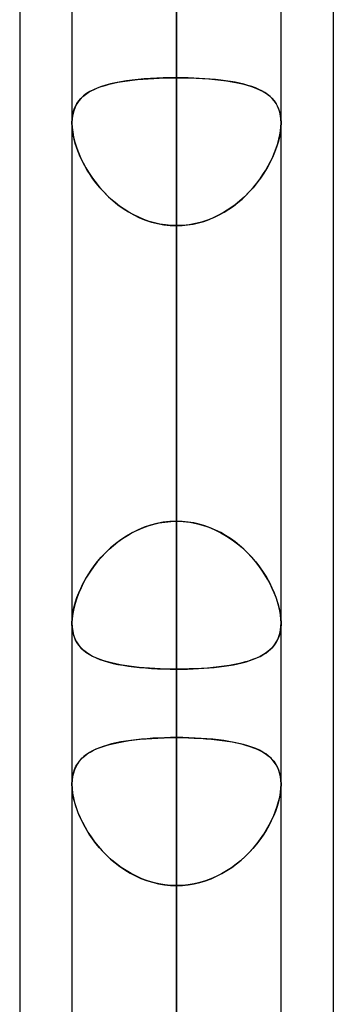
# Model space of a CAD drawing. Header units: millimetres. Extents: x -54 to 130, y -185 to 185.
# Tile 16 of 78: x 62.09 to 64, y -86.62 to -80.64. Entities that reach past the tile are written whole.
import ezdxf

# ---------------------------------------------------------------- set-up
doc = ezdxf.new("R2010")
doc.units = ezdxf.units.MM
doc.layers.add('MAIN-1', color=7, linetype='Continuous')
doc.layers.add('MAIN-2', color=7, linetype='Continuous')

msp = doc.modelspace()

# ---------------------------------------------------------------- linework, layer by layer
at = {"layer": 'MAIN-1'}
for p, q in [((62.4125, 0), (62.4125, -87.1115)), ((63.6825, -87.2445), (63.6825, 0)), ((63.0475, -87.6306), (63.0475, 0)), ((64, -45.7544), (64, -87.782)), ((62.095, -46.1721), (62.095, -87.1067)), ((62.4125, -84.3035), (62.4125, -84.3024)), ((62.4125, -84.3046), (62.4125, -84.3035)), ((62.4125, -84.3056), (62.4125, -84.3046)), ((62.4125, -84.3067), (62.4125, -84.3056)), ((62.4125, -84.3078), (62.4125, -84.3067)), ((62.4126, -84.3089), (62.4125, -84.3078)), ((63.6825, -84.3073), (63.6824, -84.3083)), ((63.6825, -84.3024), (63.6825, -84.3034)), ((63.6825, -84.3034), (63.6825, -84.3044)), ((63.6825, -84.3044), (63.6825, -84.3053)), ((63.6825, -84.3053), (63.6825, -84.3063)), ((63.6825, -84.3063), (63.6825, -84.3073))]:
    msp.add_line(p, q, dxfattribs=at)
at = {"layer": 'MAIN-2'}
for p, q in [((63.0475, 0), (63.0475, -86.6188)), ((63.0475, 0), (63.0475, -87.6306)), ((63.0475, -86.6188), (63.0475, 0)), ((63.0475, -86.741), (63.0475, -63.97)), ((63.0475, -64.8689), (63.0475, -88.011)), ((63.0475, -96.647), (63.0475, -70.9807)), ((63.0475, -71.8794), (63.0475, -97.917)), ((63.0475, -74.8834), (63.0475, -80.9909)), ((63.0475, -80.9909), (63.0475, -74.8834)), ((63.0475, -83.685), (63.0475, -77.5775)), ((63.0475, -77.5775), (63.0475, -83.685)), ((63.0475, -106.553), (63.0475, -77.9902)), ((63.0475, -78.8888), (63.0475, -107.823)), ((63.0475, -78.8888), (63.0475, -84.9989)), ((63.0475, -84.9989), (63.0475, -78.8888)), ((63.0475, -86.6188), (63.0475, -80.5093)), ((63.0475, -80.5093), (63.0475, -86.6188)), ((62.5903, -81.0443), (62.6138, -81.0369)), ((62.6183, -81.0355), (62.5913, -81.0439)), ((62.6138, -81.0369), (62.6385, -81.0301)), ((62.6471, -81.028), (62.6183, -81.0355)), ((62.6385, -81.0301), (62.6644, -81.024)), ((62.6776, -81.0212), (62.6471, -81.028)), ((62.6644, -81.024), (62.6914, -81.0185)), ((62.7097, -81.0152), (62.6776, -81.0212)), ((62.6914, -81.0185), (62.7196, -81.0135)), ((62.7431, -81.0099), (62.7097, -81.0152)), ((62.7196, -81.0135), (62.7489, -81.0091)), ((62.7778, -81.0054), (62.7431, -81.0099)), ((62.7489, -81.0091), (62.7792, -81.0052)), ((62.8139, -81.0015), (62.7778, -81.0054)), ((62.7792, -81.0052), (62.8105, -81.0018)), ((62.8105, -81.0018), (62.8427, -80.9989)), ((62.8511, -80.9982), (62.8139, -81.0015)), ((62.8427, -80.9989), (62.8755, -80.9964)), ((62.8893, -80.9955), (62.8511, -80.9982)), ((62.8755, -80.9964), (62.909, -80.9944)), ((62.9281, -80.9935), (62.8893, -80.9955)), ((62.909, -80.9944), (62.943, -80.9929)), ((62.9675, -80.992), (62.9281, -80.9935)), ((62.943, -80.9929), (62.9774, -80.9918)), ((63.0073, -80.9912), (62.9675, -80.992)), ((62.9774, -80.9918), (63.0123, -80.9911)), ((63.0475, -80.9909), (63.0073, -80.9912)), ((63.0123, -80.9911), (63.0475, -80.9909)), ((63.0475, -80.9909), (63.0877, -80.9912)), ((63.0475, -83.685), (63.0475, -80.9909)), ((63.0827, -80.9911), (63.0475, -80.9909)), ((63.0475, -80.9909), (63.0475, -83.685)), ((63.1176, -80.9918), (63.0827, -80.9911)), ((63.0877, -80.9912), (63.1275, -80.992)), ((63.152, -80.9929), (63.1176, -80.9918)), ((63.1275, -80.992), (63.1669, -80.9935)), ((63.186, -80.9944), (63.152, -80.9929)), ((63.1669, -80.9935), (63.2057, -80.9955)), ((63.2195, -80.9964), (63.186, -80.9944)), ((63.2057, -80.9955), (63.2439, -80.9982)), ((63.2523, -80.9989), (63.2195, -80.9964)), ((63.2439, -80.9982), (63.2811, -81.0015)), ((63.2845, -81.0018), (63.2523, -80.9989)), ((63.2811, -81.0015), (63.3172, -81.0054)), ((63.3158, -81.0052), (63.2845, -81.0018)), ((63.3461, -81.0091), (63.3158, -81.0052)), ((63.3172, -81.0054), (63.3519, -81.0099)), ((63.3754, -81.0135), (63.3461, -81.0091)), ((63.3519, -81.0099), (63.3853, -81.0152)), ((63.4036, -81.0185), (63.3754, -81.0135)), ((63.3853, -81.0152), (63.4174, -81.0212)), ((63.4306, -81.024), (63.4036, -81.0185)), ((63.4174, -81.0212), (63.4479, -81.028)), ((63.4565, -81.0301), (63.4306, -81.024)), ((63.4479, -81.028), (63.4767, -81.0355)), ((63.4812, -81.0369), (63.4565, -81.0301)), ((63.4767, -81.0355), (63.5037, -81.0439)), ((63.5047, -81.0443), (63.4812, -81.0369)), ((62.4791, -81.1044), (62.4941, -81.0923)), ((62.5013, -81.0871), (62.4835, -81.1006)), ((62.4941, -81.0923), (62.5105, -81.0811)), ((62.521, -81.0747), (62.5013, -81.0871)), ((62.5105, -81.0811), (62.5283, -81.0707)), ((62.5426, -81.0635), (62.521, -81.0747)), ((62.5283, -81.0707), (62.5476, -81.0611)), ((62.566, -81.0532), (62.5426, -81.0635)), ((62.5476, -81.0611), (62.5683, -81.0523)), ((62.5913, -81.0439), (62.566, -81.0532)), ((62.5683, -81.0523), (62.5903, -81.0443)), ((63.5037, -81.0439), (63.529, -81.0532)), ((63.5267, -81.0523), (63.5047, -81.0443)), ((63.5474, -81.0611), (63.5267, -81.0523)), ((63.529, -81.0532), (63.5524, -81.0635)), ((63.5667, -81.0707), (63.5474, -81.0611)), ((63.5524, -81.0635), (63.574, -81.0747)), ((63.5845, -81.0811), (63.5667, -81.0707)), ((63.574, -81.0747), (63.5937, -81.0871)), ((63.6009, -81.0923), (63.5845, -81.0811)), ((63.5937, -81.0871), (63.6115, -81.1006)), ((63.6159, -81.1044), (63.6009, -81.0923)), ((62.4411, -81.1499), (62.431, -81.1696)), ((62.4337, -81.1636), (62.4428, -81.147)), ((62.4533, -81.1319), (62.4411, -81.1499)), ((62.4428, -81.147), (62.4535, -81.1317)), ((62.4675, -81.1155), (62.4533, -81.1319)), ((62.4535, -81.1317), (62.4656, -81.1175)), ((62.4656, -81.1175), (62.4791, -81.1044)), ((62.4835, -81.1006), (62.4675, -81.1155)), ((63.6115, -81.1006), (63.6275, -81.1155)), ((63.6294, -81.1175), (63.6159, -81.1044)), ((63.6275, -81.1155), (63.6417, -81.1319)), ((63.6415, -81.1317), (63.6294, -81.1175)), ((63.6522, -81.147), (63.6415, -81.1317)), ((63.6417, -81.1319), (63.6539, -81.1499)), ((63.6613, -81.1636), (63.6522, -81.147)), ((63.6539, -81.1499), (63.664, -81.1696)), ((62.4171, -81.2143), (62.4136, -81.239)), ((62.4159, -81.2212), (62.4202, -81.2007)), ((62.4229, -81.191), (62.4171, -81.2143)), ((62.4202, -81.2007), (62.4262, -81.1815)), ((62.431, -81.1696), (62.4229, -81.191)), ((62.4262, -81.1815), (62.4337, -81.1636)), ((63.6688, -81.1815), (63.6613, -81.1636)), ((63.664, -81.1696), (63.6721, -81.191)), ((63.6748, -81.2007), (63.6688, -81.1815)), ((63.6721, -81.191), (63.6779, -81.2143)), ((63.6791, -81.2212), (63.6748, -81.2007)), ((63.6779, -81.2143), (63.6814, -81.239)), ((62.4136, -81.239), (62.4125, -81.2653)), ((62.4125, -81.2654), (62.4133, -81.2427)), ((62.4125, -81.2653), (62.4136, -81.2926)), ((62.4133, -81.2887), (62.4125, -81.2654)), ((62.4133, -81.2427), (62.4159, -81.2212)), ((63.6817, -81.2427), (63.6791, -81.2212)), ((63.6814, -81.239), (63.6825, -81.2653)), ((63.6825, -81.2653), (63.6814, -81.2926)), ((63.6825, -81.2654), (63.6817, -81.2427)), ((63.6817, -81.2887), (63.6825, -81.2654)), ((62.4157, -81.313), (62.4133, -81.2887)), ((62.4136, -81.2926), (62.4169, -81.3212)), ((62.4198, -81.3383), (62.4157, -81.313)), ((62.4169, -81.3212), (62.4225, -81.3511)), ((62.4255, -81.3643), (62.4198, -81.3383)), ((63.6695, -81.3643), (63.6752, -81.3383)), ((63.6781, -81.3212), (63.6725, -81.3511)), ((63.6752, -81.3383), (63.6793, -81.313)), ((63.6814, -81.2926), (63.6781, -81.3212)), ((63.6793, -81.313), (63.6817, -81.2887)), ((62.4225, -81.3511), (62.4301, -81.3817)), ((62.4328, -81.3908), (62.4255, -81.3643)), ((62.4301, -81.3817), (62.4398, -81.4128)), ((62.4415, -81.4176), (62.4328, -81.3908)), ((63.6535, -81.4176), (63.6622, -81.3908)), ((63.6649, -81.3817), (63.6552, -81.4128)), ((63.6622, -81.3908), (63.6695, -81.3643)), ((63.6725, -81.3511), (63.6649, -81.3817)), ((62.4398, -81.4128), (62.4515, -81.4442)), ((62.4516, -81.4446), (62.4415, -81.4176)), ((62.4515, -81.4442), (62.465, -81.4758)), ((62.4631, -81.4716), (62.4516, -81.4446)), ((63.6435, -81.4442), (63.63, -81.4758)), ((63.6319, -81.4716), (63.6434, -81.4446)), ((63.6434, -81.4446), (63.6535, -81.4176)), ((63.6552, -81.4128), (63.6435, -81.4442)), ((62.476, -81.4986), (62.4631, -81.4716)), ((62.465, -81.4758), (62.4804, -81.5073)), ((62.4901, -81.5255), (62.476, -81.4986)), ((62.4804, -81.5073), (62.4975, -81.5387)), ((63.6146, -81.5073), (63.5975, -81.5387)), ((63.6049, -81.5255), (63.619, -81.4986)), ((63.63, -81.4758), (63.6146, -81.5073)), ((63.619, -81.4986), (63.6319, -81.4716)), ((62.5054, -81.5521), (62.4901, -81.5255)), ((62.4975, -81.5387), (62.5163, -81.5696)), ((62.5221, -81.5786), (62.5054, -81.5521)), ((62.5163, -81.5696), (62.5368, -81.6001)), ((63.5787, -81.5696), (63.5582, -81.6001)), ((63.5729, -81.5786), (63.5896, -81.5521)), ((63.5975, -81.5387), (63.5787, -81.5696)), ((63.5896, -81.5521), (63.6049, -81.5255)), ((62.5402, -81.6048), (62.5221, -81.5786)), ((62.5368, -81.6001), (62.5589, -81.6299)), ((62.5595, -81.6306), (62.5402, -81.6048)), ((62.5589, -81.6299), (62.5826, -81.6587)), ((62.5801, -81.6558), (62.5595, -81.6306)), ((63.5361, -81.6299), (63.5124, -81.6587)), ((63.5149, -81.6558), (63.5355, -81.6306)), ((63.5355, -81.6306), (63.5548, -81.6048)), ((63.5582, -81.6001), (63.5361, -81.6299)), ((63.5548, -81.6048), (63.5729, -81.5786)), ((62.602, -81.6805), (62.5801, -81.6558)), ((62.5826, -81.6587), (62.6077, -81.6866)), ((62.6251, -81.7043), (62.602, -81.6805)), ((62.6077, -81.6866), (62.6344, -81.7132)), ((63.4873, -81.6866), (63.4606, -81.7132)), ((63.4699, -81.7043), (63.493, -81.6805)), ((63.5124, -81.6587), (63.4873, -81.6866)), ((63.493, -81.6805), (63.5149, -81.6558)), ((62.6495, -81.7273), (62.6251, -81.7043)), ((62.6344, -81.7132), (62.6625, -81.7386)), ((62.6751, -81.7492), (62.6495, -81.7273)), ((62.6625, -81.7386), (62.692, -81.7626)), ((62.7017, -81.7699), (62.6751, -81.7492)), ((63.3933, -81.7699), (63.4199, -81.7492)), ((63.4325, -81.7386), (63.403, -81.7626)), ((63.4199, -81.7492), (63.4455, -81.7273)), ((63.4606, -81.7132), (63.4325, -81.7386)), ((63.4455, -81.7273), (63.4699, -81.7043)), ((62.692, -81.7626), (62.7228, -81.7849)), ((62.7293, -81.7892), (62.7017, -81.7699)), ((62.7228, -81.7849), (62.755, -81.8055)), ((62.7579, -81.8072), (62.7293, -81.7892)), ((62.755, -81.8055), (62.7884, -81.8241)), ((62.7875, -81.8236), (62.7579, -81.8072)), ((63.34, -81.8055), (63.3066, -81.8241)), ((63.3075, -81.8236), (63.3371, -81.8072)), ((63.3371, -81.8072), (63.3657, -81.7892)), ((63.3722, -81.7849), (63.34, -81.8055)), ((63.3657, -81.7892), (63.3933, -81.7699)), ((63.403, -81.7626), (63.3722, -81.7849)), ((62.8179, -81.8385), (62.7875, -81.8236)), ((62.7884, -81.8241), (62.823, -81.8408)), ((62.8492, -81.8516), (62.8179, -81.8385)), ((62.823, -81.8408), (62.8586, -81.8551)), ((62.8812, -81.8629), (62.8492, -81.8516)), ((62.8586, -81.8551), (62.8952, -81.8671)), ((62.9137, -81.8722), (62.8812, -81.8629)), ((62.8952, -81.8671), (62.9326, -81.8766)), ((62.9466, -81.8795), (62.9137, -81.8722)), ((62.9326, -81.8766), (62.9706, -81.8835)), ((63.1624, -81.8766), (63.1244, -81.8835)), ((63.1484, -81.8795), (63.1813, -81.8722)), ((63.1998, -81.8671), (63.1624, -81.8766)), ((63.1813, -81.8722), (63.2138, -81.8629)), ((63.2364, -81.8551), (63.1998, -81.8671)), ((63.2138, -81.8629), (63.2458, -81.8516)), ((63.272, -81.8408), (63.2364, -81.8551)), ((63.2458, -81.8516), (63.2771, -81.8385)), ((63.3066, -81.8241), (63.272, -81.8408)), ((63.2771, -81.8385), (63.3075, -81.8236)), ((62.98, -81.8848), (62.9466, -81.8795)), ((62.9706, -81.8835), (63.0089, -81.8876)), ((63.0136, -81.888), (62.98, -81.8848)), ((63.0089, -81.8876), (63.0475, -81.889)), ((63.0475, -81.889), (63.0136, -81.888)), ((63.0861, -81.8876), (63.0475, -81.889)), ((63.0475, -81.889), (63.0814, -81.888)), ((63.0475, -81.889), (63.0475, -84.5831)), ((63.0475, -84.5831), (63.0475, -81.889)), ((63.0475, -81.889), (63.0475, -87.9964)), ((63.0475, -87.9964), (63.0475, -81.889)), ((63.0814, -81.888), (63.115, -81.8848)), ((63.1244, -81.8835), (63.0861, -81.8876)), ((63.115, -81.8848), (63.1484, -81.8795)), ((62.8105, -83.7383), (62.8427, -83.7245)), ((62.8511, -83.7212), (62.8139, -83.7367)), ((62.8427, -83.7245), (62.8755, -83.7126)), ((62.8893, -83.7083), (62.8511, -83.7212)), ((62.8755, -83.7126), (62.909, -83.7028)), ((62.9281, -83.6982), (62.8893, -83.7083)), ((62.909, -83.7028), (62.943, -83.6951)), ((62.9675, -83.6909), (62.9281, -83.6982)), ((62.943, -83.6951), (62.9774, -83.6895)), ((63.0073, -83.6865), (62.9675, -83.6909)), ((62.9774, -83.6895), (63.0123, -83.6861)), ((63.0475, -83.685), (63.0073, -83.6865)), ((63.0123, -83.6861), (63.0475, -83.685)), ((63.0827, -83.6861), (63.0475, -83.685)), ((63.0475, -83.685), (63.0877, -83.6865)), ((63.1176, -83.6895), (63.0827, -83.6861)), ((63.0877, -83.6865), (63.1275, -83.6909)), ((63.152, -83.6951), (63.1176, -83.6895)), ((63.1275, -83.6909), (63.1669, -83.6982)), ((63.186, -83.7028), (63.152, -83.6951)), ((63.1669, -83.6982), (63.2057, -83.7083)), ((63.2195, -83.7126), (63.186, -83.7028)), ((63.2057, -83.7083), (63.2439, -83.7212)), ((63.2523, -83.7245), (63.2195, -83.7126)), ((63.2439, -83.7212), (63.2811, -83.7367)), ((63.2845, -83.7383), (63.2523, -83.7245)), ((62.6914, -83.8103), (62.7196, -83.79)), ((62.7431, -83.7747), (62.7097, -83.7969)), ((62.7196, -83.79), (62.7489, -83.7711)), ((62.7778, -83.7546), (62.7431, -83.7747)), ((62.7489, -83.7711), (62.7792, -83.7539)), ((62.8139, -83.7367), (62.7778, -83.7546)), ((62.7792, -83.7539), (62.8105, -83.7383)), ((63.2811, -83.7367), (63.3172, -83.7546)), ((63.3158, -83.7539), (63.2845, -83.7383)), ((63.3461, -83.7711), (63.3158, -83.7539)), ((63.3172, -83.7546), (63.3519, -83.7747)), ((63.3754, -83.79), (63.3461, -83.7711)), ((63.3519, -83.7747), (63.3853, -83.7969)), ((63.4036, -83.8103), (63.3754, -83.79)), ((62.6471, -83.8468), (62.6183, -83.8741)), ((62.6385, -83.8547), (62.6644, -83.8319)), ((62.6776, -83.821), (62.6471, -83.8468)), ((62.6644, -83.8319), (62.6914, -83.8103)), ((62.7097, -83.7969), (62.6776, -83.821)), ((63.3853, -83.7969), (63.4174, -83.821)), ((63.4306, -83.8319), (63.4036, -83.8103)), ((63.4174, -83.821), (63.4479, -83.8468)), ((63.4565, -83.8547), (63.4306, -83.8319)), ((63.4479, -83.8468), (63.4767, -83.8741)), ((62.5913, -83.9026), (62.566, -83.9321)), ((62.5683, -83.9293), (62.5903, -83.9036)), ((62.5903, -83.9036), (62.6138, -83.8787)), ((62.6183, -83.8741), (62.5913, -83.9026)), ((62.6138, -83.8787), (62.6385, -83.8547)), ((63.4812, -83.8787), (63.4565, -83.8547)), ((63.4767, -83.8741), (63.5037, -83.9026)), ((63.5047, -83.9036), (63.4812, -83.8787)), ((63.5037, -83.9026), (63.529, -83.9321)), ((63.5267, -83.9293), (63.5047, -83.9036)), ((62.5426, -83.9624), (62.521, -83.9933)), ((62.5283, -83.9825), (62.5476, -83.9556)), ((62.566, -83.9321), (62.5426, -83.9624)), ((62.5476, -83.9556), (62.5683, -83.9293)), ((63.5474, -83.9556), (63.5267, -83.9293)), ((63.529, -83.9321), (63.5524, -83.9624)), ((63.5667, -83.9825), (63.5474, -83.9556)), ((63.5524, -83.9624), (63.574, -83.9933)), ((62.5013, -84.0246), (62.4835, -84.0562)), ((62.4941, -84.0371), (62.5105, -84.0097)), ((62.521, -83.9933), (62.5013, -84.0246)), ((62.5105, -84.0097), (62.5283, -83.9825)), ((63.5845, -84.0097), (63.5667, -83.9825)), ((63.574, -83.9933), (63.5937, -84.0246)), ((63.6009, -84.0371), (63.5845, -84.0097)), ((63.5937, -84.0246), (63.6115, -84.0562)), ((62.4675, -84.0881), (62.4533, -84.1202)), ((62.4656, -84.0922), (62.4791, -84.0647)), ((62.4835, -84.0562), (62.4675, -84.0881)), ((62.4791, -84.0647), (62.4941, -84.0371)), ((63.6159, -84.0647), (63.6009, -84.0371)), ((63.6115, -84.0562), (63.6275, -84.0881)), ((63.6294, -84.0922), (63.6159, -84.0647)), ((63.6275, -84.0881), (63.6417, -84.1202)), ((62.4337, -84.1746), (62.4428, -84.1473)), ((62.4533, -84.1202), (62.4411, -84.1521)), ((62.4428, -84.1473), (62.4535, -84.1198)), ((62.4535, -84.1198), (62.4656, -84.0922)), ((63.6415, -84.1198), (63.6294, -84.0922)), ((63.6522, -84.1473), (63.6415, -84.1198)), ((63.6417, -84.1202), (63.6539, -84.1521)), ((63.6613, -84.1746), (63.6522, -84.1473)), ((62.4202, -84.2281), (62.4262, -84.2016)), ((62.431, -84.1839), (62.4229, -84.2151)), ((62.4262, -84.2016), (62.4337, -84.1746)), ((62.4411, -84.1521), (62.431, -84.1839)), ((63.6539, -84.1521), (63.664, -84.1839)), ((63.6688, -84.2016), (63.6613, -84.1746)), ((63.664, -84.1839), (63.6721, -84.2151)), ((63.6748, -84.2281), (63.6688, -84.2016)), ((62.4133, -84.2787), (62.4159, -84.2539)), ((62.4171, -84.2455), (62.4136, -84.2746)), ((62.4159, -84.2539), (62.4202, -84.2281)), ((62.4229, -84.2151), (62.4171, -84.2455)), ((63.6721, -84.2151), (63.6779, -84.2455)), ((63.6791, -84.2539), (63.6748, -84.2281)), ((63.6779, -84.2455), (63.6814, -84.2746)), ((63.6817, -84.2787), (63.6791, -84.2539)), ((62.4136, -84.2746), (62.4125, -84.3024)), ((62.4125, -84.3024), (62.4133, -84.2787)), ((62.4125, -84.3024), (62.4136, -84.3282)), ((62.4138, -84.3307), (62.4126, -84.3089)), ((62.4136, -84.3282), (62.4169, -84.3528)), ((63.6793, -84.346), (63.6817, -84.3247)), ((63.6824, -84.3083), (63.6809, -84.3336)), ((63.6814, -84.2746), (63.6825, -84.3024)), ((63.6825, -84.3024), (63.6817, -84.2787)), ((63.6817, -84.3247), (63.6825, -84.3024)), ((62.4167, -84.3515), (62.4138, -84.3307)), ((62.4212, -84.3712), (62.4167, -84.3515)), ((62.4169, -84.3528), (62.4225, -84.3757)), ((62.4272, -84.3897), (62.4212, -84.3712)), ((62.4225, -84.3757), (62.4301, -84.397)), ((63.6622, -84.4029), (63.6695, -84.3852)), ((63.6712, -84.3801), (63.6632, -84.4008)), ((63.6695, -84.3852), (63.6752, -84.3662)), ((63.6771, -84.3577), (63.6712, -84.3801)), ((63.6752, -84.3662), (63.6793, -84.346)), ((63.6809, -84.3336), (63.6771, -84.3577)), ((62.4347, -84.407), (62.4272, -84.3897)), ((62.4301, -84.397), (62.4398, -84.4166)), ((62.4437, -84.4231), (62.4347, -84.407)), ((62.4398, -84.4166), (62.4515, -84.4346)), ((62.4541, -84.438), (62.4437, -84.4231)), ((62.4515, -84.4346), (62.465, -84.4511)), ((62.4657, -84.4519), (62.4541, -84.438)), ((63.6413, -84.4375), (63.6276, -84.4537)), ((63.6319, -84.449), (63.6434, -84.4348)), ((63.6532, -84.42), (63.6413, -84.4375)), ((63.6434, -84.4348), (63.6535, -84.4194)), ((63.6632, -84.4008), (63.6532, -84.42)), ((63.6535, -84.4194), (63.6622, -84.4029)), ((62.465, -84.4511), (62.4804, -84.4662)), ((62.4787, -84.4647), (62.4657, -84.4519)), ((62.4929, -84.4766), (62.4787, -84.4647)), ((62.4804, -84.4662), (62.4975, -84.48)), ((62.5084, -84.4876), (62.4929, -84.4766)), ((62.4975, -84.48), (62.5163, -84.4927)), ((62.5252, -84.4979), (62.5084, -84.4876)), ((62.5163, -84.4927), (62.5368, -84.5042)), ((62.5433, -84.5074), (62.5252, -84.4979)), ((62.5368, -84.5042), (62.5589, -84.5147)), ((62.5626, -84.5163), (62.5433, -84.5074)), ((63.5553, -84.5056), (63.5332, -84.5159)), ((63.5355, -84.5149), (63.5548, -84.5059)), ((63.5548, -84.5059), (63.5729, -84.4961)), ((63.5759, -84.4944), (63.5553, -84.5056)), ((63.5729, -84.4961), (63.5896, -84.4856)), ((63.5948, -84.482), (63.5759, -84.4944)), ((63.5896, -84.4856), (63.6049, -84.4743)), ((63.6121, -84.4685), (63.5948, -84.482)), ((63.6049, -84.4743), (63.619, -84.4622)), ((63.6276, -84.4537), (63.6121, -84.4685)), ((63.619, -84.4622), (63.6319, -84.449)), ((62.5589, -84.5147), (62.5826, -84.5242)), ((62.5833, -84.5244), (62.5626, -84.5163)), ((62.5826, -84.5242), (62.6077, -84.5328)), ((62.6051, -84.532), (62.5833, -84.5244)), ((62.6282, -84.5389), (62.6051, -84.532)), ((62.6077, -84.5328), (62.6344, -84.5406)), ((62.6525, -84.5453), (62.6282, -84.5389)), ((62.6344, -84.5406), (62.6625, -84.5477)), ((62.678, -84.5511), (62.6525, -84.5453)), ((62.6625, -84.5477), (62.692, -84.554)), ((62.7044, -84.5564), (62.678, -84.5511)), ((62.692, -84.554), (62.7228, -84.5597)), ((62.7319, -84.5612), (62.7044, -84.5564)), ((62.7228, -84.5597), (62.755, -84.5647)), ((62.7603, -84.5654), (62.7319, -84.5612)), ((62.755, -84.5647), (62.7884, -84.569)), ((62.7897, -84.5692), (62.7603, -84.5654)), ((63.3379, -84.565), (63.3046, -84.5692)), ((63.3075, -84.5689), (63.3371, -84.5651)), ((63.3371, -84.5651), (63.3657, -84.5607)), ((63.3698, -84.5601), (63.3379, -84.565)), ((63.3657, -84.5607), (63.3933, -84.5559)), ((63.4005, -84.5545), (63.3698, -84.5601)), ((63.3933, -84.5559), (63.4199, -84.5505)), ((63.4299, -84.5483), (63.4005, -84.5545)), ((63.4199, -84.5505), (63.4455, -84.5446)), ((63.4579, -84.5414), (63.4299, -84.5483)), ((63.4455, -84.5446), (63.4699, -84.5381)), ((63.4845, -84.5337), (63.4579, -84.5414)), ((63.4699, -84.5381), (63.493, -84.531)), ((63.5096, -84.5252), (63.4845, -84.5337)), ((63.493, -84.531), (63.5149, -84.5233)), ((63.5332, -84.5159), (63.5096, -84.5252)), ((63.5149, -84.5233), (63.5355, -84.5149)), ((62.7884, -84.569), (62.823, -84.5728)), ((62.8199, -84.5725), (62.7897, -84.5692)), ((62.851, -84.5753), (62.8199, -84.5725)), ((62.823, -84.5728), (62.8586, -84.576)), ((62.8827, -84.5777), (62.851, -84.5753)), ((62.8586, -84.576), (62.8952, -84.5785)), ((62.9149, -84.5797), (62.8827, -84.5777)), ((62.8952, -84.5785), (62.9326, -84.5805)), ((62.9476, -84.5812), (62.9149, -84.5797)), ((62.9326, -84.5805), (62.9706, -84.582)), ((62.9806, -84.5823), (62.9476, -84.5812)), ((62.9706, -84.582), (63.0089, -84.5828)), ((63.0139, -84.5829), (62.9806, -84.5823)), ((63.0089, -84.5828), (63.0475, -84.5831)), ((63.0475, -84.5831), (63.0139, -84.5829)), ((63.0858, -84.5828), (63.0475, -84.5831)), ((63.0475, -84.5831), (63.0814, -84.5829)), ((63.0475, -90.6904), (63.0475, -84.5831)), ((63.0475, -84.5831), (63.0475, -90.6904)), ((63.0814, -84.5829), (63.115, -84.5822)), ((63.1238, -84.582), (63.0858, -84.5828)), ((63.115, -84.5822), (63.1484, -84.5812)), ((63.1615, -84.5806), (63.1238, -84.582)), ((63.1484, -84.5812), (63.1813, -84.5796)), ((63.1986, -84.5786), (63.1615, -84.5806)), ((63.1813, -84.5796), (63.2138, -84.5776)), ((63.2349, -84.5761), (63.1986, -84.5786)), ((63.2138, -84.5776), (63.2458, -84.5752)), ((63.2702, -84.573), (63.2349, -84.5761)), ((63.2458, -84.5752), (63.2771, -84.5723)), ((63.3046, -84.5692), (63.2702, -84.573)), ((63.2771, -84.5723), (63.3075, -84.5689)), ((62.6274, -85.0445), (62.6027, -85.0521)), ((62.6144, -85.0484), (62.6409, -85.0407)), ((62.6536, -85.0375), (62.6274, -85.0445)), ((62.6409, -85.0407), (62.6688, -85.0338)), ((62.6811, -85.0311), (62.6536, -85.0375)), ((62.6688, -85.0338), (62.698, -85.0276)), ((62.7099, -85.0254), (62.6811, -85.0311)), ((62.698, -85.0276), (62.7285, -85.0221)), ((62.7398, -85.0203), (62.7099, -85.0254)), ((62.7285, -85.0221), (62.7603, -85.0172)), ((62.7707, -85.0157), (62.7398, -85.0203)), ((62.7603, -85.0172), (62.7933, -85.0129)), ((62.8028, -85.0118), (62.7707, -85.0157)), ((62.7933, -85.0129), (62.8274, -85.0092)), ((62.8359, -85.0083), (62.8028, -85.0118)), ((62.8274, -85.0092), (62.8626, -85.006)), ((62.8699, -85.0054), (62.8359, -85.0083)), ((62.8626, -85.006), (62.8984, -85.0035)), ((62.9045, -85.0031), (62.8699, -85.0054)), ((62.8984, -85.0035), (62.9349, -85.0015)), ((62.9397, -85.0013), (62.9045, -85.0031)), ((62.9349, -85.0015), (62.972, -85.0001)), ((62.9753, -85), (62.9397, -85.0013)), ((62.972, -85.0001), (63.0095, -84.9992)), ((63.0112, -84.9992), (62.9753, -85)), ((63.0095, -84.9992), (63.0475, -84.9989)), ((63.0475, -84.9989), (63.0112, -84.9992)), ((63.0855, -84.9992), (63.0475, -84.9989)), ((63.0475, -84.9989), (63.0838, -84.9992)), ((63.0475, -116.459), (63.0475, -84.9989)), ((63.0838, -84.9992), (63.1197, -85)), ((63.123, -85.0001), (63.0855, -84.9992)), ((63.1197, -85), (63.1553, -85.0013)), ((63.1601, -85.0015), (63.123, -85.0001)), ((63.1553, -85.0013), (63.1905, -85.0031)), ((63.1966, -85.0035), (63.1601, -85.0015)), ((63.1905, -85.0031), (63.2251, -85.0054)), ((63.2324, -85.006), (63.1966, -85.0035)), ((63.2251, -85.0054), (63.2591, -85.0083)), ((63.2676, -85.0092), (63.2324, -85.006)), ((63.2591, -85.0083), (63.2922, -85.0118)), ((63.3017, -85.0129), (63.2676, -85.0092)), ((63.2922, -85.0118), (63.3243, -85.0157)), ((63.3347, -85.0172), (63.3017, -85.0129)), ((63.3243, -85.0157), (63.3552, -85.0203)), ((63.3664, -85.0221), (63.3347, -85.0172)), ((63.3552, -85.0203), (63.3851, -85.0254)), ((63.397, -85.0276), (63.3664, -85.0221)), ((63.3851, -85.0254), (63.4139, -85.0311)), ((63.4262, -85.0338), (63.397, -85.0276)), ((63.4139, -85.0311), (63.4414, -85.0375)), ((63.4541, -85.0407), (63.4262, -85.0338)), ((63.4414, -85.0375), (63.4676, -85.0445)), ((63.4806, -85.0484), (63.4541, -85.0407)), ((63.4676, -85.0445), (63.4923, -85.0521)), ((62.5007, -85.1016), (62.4848, -85.1141)), ((62.4884, -85.111), (62.5054, -85.0983)), ((62.5181, -85.0901), (62.5007, -85.1016)), ((62.5054, -85.0983), (62.524, -85.0866)), ((62.5371, -85.0794), (62.5181, -85.0901)), ((62.524, -85.0866), (62.5442, -85.0758)), ((62.5575, -85.0696), (62.5371, -85.0794)), ((62.5442, -85.0758), (62.5661, -85.0658)), ((62.5794, -85.0605), (62.5575, -85.0696)), ((62.5661, -85.0658), (62.5895, -85.0567)), ((62.6027, -85.0521), (62.5794, -85.0605)), ((62.5895, -85.0567), (62.6144, -85.0484)), ((63.5055, -85.0567), (63.4806, -85.0484)), ((63.4923, -85.0521), (63.5156, -85.0605)), ((63.5289, -85.0658), (63.5055, -85.0567)), ((63.5156, -85.0605), (63.5375, -85.0696)), ((63.5508, -85.0758), (63.5289, -85.0658)), ((63.5375, -85.0696), (63.5579, -85.0794)), ((63.571, -85.0866), (63.5508, -85.0758)), ((63.5579, -85.0794), (63.5769, -85.0901)), ((63.5896, -85.0983), (63.571, -85.0866)), ((63.5769, -85.0901), (63.5943, -85.1016)), ((63.6066, -85.111), (63.5896, -85.0983)), ((63.5943, -85.1016), (63.6102, -85.1141)), ((62.4456, -85.1583), (62.4357, -85.1755)), ((62.4369, -85.1733), (62.4473, -85.1558)), ((62.4572, -85.1423), (62.4456, -85.1583)), ((62.4473, -85.1558), (62.4594, -85.1396)), ((62.4702, -85.1276), (62.4572, -85.1423)), ((62.4594, -85.1396), (62.4731, -85.1247)), ((62.4848, -85.1141), (62.4702, -85.1276)), ((62.4731, -85.1247), (62.4884, -85.111)), ((63.6219, -85.1247), (63.6066, -85.111)), ((63.6102, -85.1141), (63.6248, -85.1276)), ((63.6356, -85.1396), (63.6219, -85.1247)), ((63.6248, -85.1276), (63.6378, -85.1423)), ((63.6477, -85.1558), (63.6356, -85.1396)), ((63.6378, -85.1423), (63.6494, -85.1583)), ((63.6581, -85.1733), (63.6477, -85.1558)), ((63.6494, -85.1583), (63.6593, -85.1755)), ((62.4209, -85.2142), (62.4162, -85.2357)), ((62.4164, -85.2346), (62.4214, -85.2126)), ((62.4275, -85.1942), (62.4209, -85.2142)), ((62.4214, -85.2126), (62.4282, -85.1922)), ((62.4357, -85.1755), (62.4275, -85.1942)), ((62.4282, -85.1922), (62.4369, -85.1733)), ((63.6668, -85.1922), (63.6581, -85.1733)), ((63.6593, -85.1755), (63.6675, -85.1942)), ((63.6736, -85.2126), (63.6668, -85.1922)), ((63.6675, -85.1942), (63.6741, -85.2142)), ((63.6786, -85.2346), (63.6736, -85.2126)), ((63.6741, -85.2142), (63.6788, -85.2357)), ((62.4125, -85.2821), (62.4135, -85.2577)), ((62.4134, -85.2583), (62.4125, -85.2822)), ((62.4134, -85.3069), (62.4125, -85.2821)), ((62.4125, -85.2822), (62.4135, -85.3082)), ((62.4162, -85.2357), (62.4134, -85.2583)), ((62.4135, -85.2577), (62.4164, -85.2346)), ((63.6815, -85.2577), (63.6786, -85.2346)), ((63.6788, -85.2357), (63.6816, -85.2583)), ((63.6825, -85.2821), (63.6815, -85.2577)), ((63.6816, -85.2583), (63.6825, -85.2822)), ((63.6816, -85.3069), (63.6825, -85.2821)), ((63.6825, -85.2822), (63.6816, -85.3073)), ((62.4162, -85.3327), (62.4134, -85.3069)), ((62.4135, -85.3082), (62.4166, -85.3356)), ((62.4208, -85.3597), (62.4162, -85.3327)), ((62.4166, -85.3356), (62.4217, -85.3641)), ((63.6787, -85.3336), (63.6739, -85.3611)), ((63.6742, -85.3597), (63.6788, -85.3327)), ((63.6816, -85.3073), (63.6787, -85.3336)), ((63.6788, -85.3327), (63.6816, -85.3069)), ((62.4273, -85.3874), (62.4208, -85.3597)), ((62.4217, -85.3641), (62.4289, -85.3933)), ((62.4355, -85.4155), (62.4273, -85.3874)), ((62.4289, -85.3933), (62.4379, -85.423)), ((63.6672, -85.3892), (63.6588, -85.4178)), ((63.6595, -85.4155), (63.6677, -85.3874)), ((63.6739, -85.3611), (63.6672, -85.3892)), ((63.6677, -85.3874), (63.6742, -85.3597)), ((62.4453, -85.4439), (62.4355, -85.4155)), ((62.4379, -85.423), (62.4488, -85.453)), ((62.4568, -85.4725), (62.4453, -85.4439)), ((62.4488, -85.453), (62.4615, -85.4832)), ((63.6486, -85.4467), (63.6367, -85.4759)), ((63.6382, -85.4725), (63.6497, -85.4439)), ((63.6588, -85.4178), (63.6486, -85.4467)), ((63.6497, -85.4439), (63.6595, -85.4155)), ((62.4698, -85.5011), (62.4568, -85.4725)), ((62.4615, -85.4832), (62.4759, -85.5134)), ((62.4844, -85.5296), (62.4698, -85.5011)), ((62.4759, -85.5134), (62.492, -85.5434)), ((63.6232, -85.5051), (63.6082, -85.5341)), ((63.6106, -85.5296), (63.6252, -85.5011)), ((63.6367, -85.4759), (63.6232, -85.5051)), ((63.6252, -85.5011), (63.6382, -85.4725)), ((62.5004, -85.5579), (62.4844, -85.5296)), ((62.492, -85.5434), (62.5097, -85.5732)), ((62.5179, -85.586), (62.5004, -85.5579)), ((62.5097, -85.5732), (62.529, -85.6024)), ((63.5916, -85.563), (63.5735, -85.5914)), ((63.5771, -85.586), (63.5946, -85.5579)), ((63.6082, -85.5341), (63.5916, -85.563)), ((63.5946, -85.5579), (63.6106, -85.5296)), ((62.537, -85.6138), (62.5179, -85.586)), ((62.529, -85.6024), (62.5498, -85.6311)), ((62.5576, -85.6412), (62.537, -85.6138)), ((62.5498, -85.6311), (62.5721, -85.659)), ((62.5797, -85.6679), (62.5576, -85.6412)), ((63.5153, -85.6679), (63.5374, -85.6412)), ((63.554, -85.6193), (63.5331, -85.6466)), ((63.5374, -85.6412), (63.558, -85.6138)), ((63.5735, -85.5914), (63.554, -85.6193)), ((63.558, -85.6138), (63.5771, -85.586)), ((62.5721, -85.659), (62.5958, -85.6859)), ((62.6032, -85.6939), (62.5797, -85.6679)), ((62.5958, -85.6859), (62.6208, -85.7119)), ((62.6282, -85.719), (62.6032, -85.6939)), ((63.4873, -85.6986), (63.4625, -85.7231)), ((63.4668, -85.719), (63.4918, -85.6939)), ((63.5109, -85.673), (63.4873, -85.6986)), ((63.4918, -85.6939), (63.5153, -85.6679)), ((63.5331, -85.6466), (63.5109, -85.673)), ((62.6208, -85.7119), (62.6473, -85.7366)), ((62.6546, -85.743), (62.6282, -85.719)), ((62.6473, -85.7366), (62.675, -85.7601)), ((62.6822, -85.7658), (62.6546, -85.743)), ((62.675, -85.7601), (62.704, -85.7822)), ((63.4364, -85.7465), (63.4091, -85.7686)), ((63.4128, -85.7658), (63.4404, -85.743)), ((63.4625, -85.7231), (63.4364, -85.7465)), ((63.4404, -85.743), (63.4668, -85.719)), ((62.711, -85.7872), (62.6822, -85.7658)), ((62.704, -85.7822), (62.7342, -85.8027)), ((62.741, -85.807), (62.711, -85.7872)), ((62.7342, -85.8027), (62.7656, -85.8216)), ((62.772, -85.8251), (62.741, -85.807)), ((62.7656, -85.8216), (62.7981, -85.8386)), ((63.3512, -85.8087), (63.3205, -85.8265)), ((63.323, -85.8251), (63.354, -85.807)), ((63.3807, -85.7894), (63.3512, -85.8087)), ((63.354, -85.807), (63.384, -85.7872)), ((63.4091, -85.7686), (63.3807, -85.7894)), ((63.384, -85.7872), (63.4128, -85.7658)), ((62.8041, -85.8415), (62.772, -85.8251)), ((62.7981, -85.8386), (62.8317, -85.8538)), ((62.8371, -85.856), (62.8041, -85.8415)), ((62.8317, -85.8538), (62.8661, -85.8668)), ((62.871, -85.8684), (62.8371, -85.856)), ((62.8661, -85.8668), (62.9014, -85.8777)), ((62.9054, -85.8788), (62.871, -85.8684)), ((62.9014, -85.8777), (62.9374, -85.8863)), ((62.9404, -85.8869), (62.9054, -85.8788)), ((63.1887, -85.879), (63.1539, -85.887)), ((63.1546, -85.8869), (63.1896, -85.8788)), ((63.2228, -85.8688), (63.1887, -85.879)), ((63.1896, -85.8788), (63.224, -85.8684)), ((63.2562, -85.8566), (63.2228, -85.8688)), ((63.224, -85.8684), (63.2579, -85.856)), ((63.2888, -85.8425), (63.2562, -85.8566)), ((63.2579, -85.856), (63.2909, -85.8415)), ((63.3205, -85.8265), (63.2888, -85.8425)), ((63.2909, -85.8415), (63.323, -85.8251)), ((62.9374, -85.8863), (62.9738, -85.8925)), ((62.9757, -85.8927), (62.9404, -85.8869)), ((62.9738, -85.8925), (63.0105, -85.8962)), ((63.0115, -85.8963), (62.9757, -85.8927)), ((63.0105, -85.8962), (63.0475, -85.8974)), ((63.0475, -85.8974), (63.0115, -85.8963)), ((63.0475, -85.8974), (63.0835, -85.8963)), ((63.0832, -85.8963), (63.0475, -85.8974)), ((63.0475, -85.8974), (63.0475, -117.729)), ((63.0475, -85.8974), (63.0475, -92.007)), ((63.0475, -92.007), (63.0475, -85.8974)), ((63.1187, -85.8928), (63.0832, -85.8963)), ((63.0835, -85.8963), (63.1193, -85.8927)), ((63.1539, -85.887), (63.1187, -85.8928)), ((63.1193, -85.8927), (63.1546, -85.8869))]:
    msp.add_line(p, q, dxfattribs=at)

doc.saveas('drawing.dxf')
